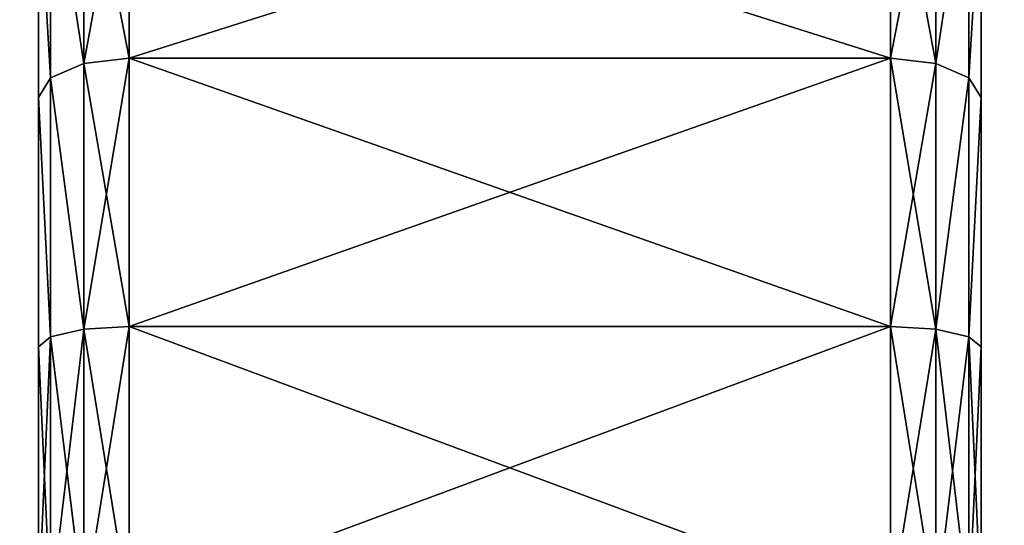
# Model space of a CAD drawing. Extents: x 0 to 48.8, y 0 to 26.9.
# Tile 234 of 256: x 1.492 to 2.252, y 22.469 to 22.859. Entities that reach past the tile are written whole.
import ezdxf

# ---------------------------------------------------------------- set-up
doc = ezdxf.new("R2010")
doc.units = 0
doc.header["$MEASUREMENT"] = 0
doc.layers.get('0').update_dxf_attribs({"linetype": 'CONTINUOUS'})
doc.layers.add('BODY', color=251, linetype='CONTINUOUS')

# ---------------------------------------------------------------- blocks, each defined once
blk = doc.blocks.new('T48IT100NP_TRADECAD_DXF')
at = {"layer": 'BODY', "color": 0}
for p, q in [((1.5412, 23.0093, 1.9986), (1.5412, 22.8252, 2.1143)), ((1.5412, 23.0093, 1.9986), (1.5412, 22.8252, 2.1143)), ((1.5412, 22.8252, 0.3644), (1.5412, 23.0093, 0.4801)), ((1.5412, 22.8252, 0.3644), (1.5412, 23.0093, 0.4801)), ((1.5762, 23.0152, 2.006), (1.5762, 22.8293, 2.1228)), ((1.5762, 23.0152, 2.006), (1.5762, 22.8293, 2.1228)), ((1.5762, 22.8293, 0.3559), (1.5762, 23.0152, 0.4727)), ((1.5762, 22.8293, 0.3559), (1.5762, 23.0152, 0.4727)), ((2.1641, 23.0152, 2.006), (2.1641, 22.8293, 2.1228)), ((2.1641, 23.0152, 2.006), (2.1641, 22.8293, 2.1228)), ((2.1641, 22.8293, 0.3559), (2.1641, 23.0152, 0.4727)), ((2.1641, 22.8293, 0.3559), (2.1641, 23.0152, 0.4727)), ((2.1991, 23.0093, 1.9986), (2.1991, 22.8252, 2.1143)), ((2.1991, 23.0093, 1.9986), (2.1991, 22.8252, 2.1143)), ((2.1991, 22.8252, 0.3644), (2.1991, 23.0093, 0.4801)), ((2.1991, 22.8252, 0.3644), (2.1991, 23.0093, 0.4801)), ((1.5156, 22.9934, 1.9786), (1.5156, 22.8141, 2.0913)), ((1.5156, 22.9934, 1.9786), (1.5156, 22.8141, 2.0913)), ((1.5156, 22.8141, 0.3875), (1.5156, 22.9934, 0.5001)), ((1.5156, 22.8141, 0.3875), (1.5156, 22.9934, 0.5001)), ((2.2247, 22.9934, 1.9786), (2.2247, 22.8141, 2.0913)), ((2.2247, 22.9934, 1.9786), (2.2247, 22.8141, 2.0913)), ((2.2247, 22.8141, 0.3875), (2.2247, 22.9934, 0.5001)), ((2.2247, 22.8141, 0.3875), (2.2247, 22.9934, 0.5001)), ((1.5062, 22.7989, 0.419), (1.5062, 22.9715, 0.5275)), ((1.5062, 22.9715, 1.9513), (1.5062, 22.7989, 2.0597)), ((1.5062, 22.9715, 1.9513), (1.5062, 22.7989, 2.0597)), ((1.5062, 22.7989, 0.419), (1.5062, 22.9715, 0.5275)), ((2.2341, 22.9715, 1.9513), (2.2341, 22.7989, 2.0597)), ((2.2341, 22.7989, 0.419), (2.2341, 22.9715, 0.5275)), ((2.2341, 22.9715, 1.9513), (2.2341, 22.7989, 2.0597)), ((2.2341, 22.7989, 0.419), (2.2341, 22.9715, 0.5275)), ((1.5412, 22.8252, 2.1143), (1.5762, 22.8293, 2.1228)), ((1.5412, 22.8252, 2.1143), (1.5762, 22.8293, 2.1228)), ((1.5412, 22.8252, 0.3644), (1.5762, 22.8293, 0.3559)), ((1.5412, 22.8252, 0.3644), (1.5762, 22.8293, 0.3559)), ((1.5762, 22.8293, 2.1228), (1.5762, 22.622, 2.1953)), ((1.5762, 22.8293, 2.1228), (2.1641, 22.8293, 2.1228)), ((1.5762, 22.8293, 2.1228), (1.5762, 22.622, 2.1953)), ((1.5762, 22.8293, 2.1228), (2.1641, 22.8293, 2.1228)), ((1.5762, 22.8293, 0.3559), (2.1641, 22.8293, 0.3559)), ((1.5762, 22.622, 0.2834), (1.5762, 22.8293, 0.3559)), ((1.5762, 22.8293, 0.3559), (2.1641, 22.8293, 0.3559)), ((1.5762, 22.622, 0.2834), (1.5762, 22.8293, 0.3559)), ((2.1641, 22.8293, 2.1228), (2.1641, 22.622, 2.1953)), ((2.1641, 22.8293, 2.1228), (2.1991, 22.8252, 2.1143)), ((2.1641, 22.8293, 2.1228), (2.1641, 22.622, 2.1953)), ((2.1641, 22.8293, 2.1228), (2.1991, 22.8252, 2.1143)), ((2.1641, 22.8293, 0.3559), (2.1991, 22.8252, 0.3644)), ((2.1641, 22.622, 0.2834), (2.1641, 22.8293, 0.3559)), ((2.1641, 22.8293, 0.3559), (2.1991, 22.8252, 0.3644)), ((2.1641, 22.622, 0.2834), (2.1641, 22.8293, 0.3559)), ((1.5156, 22.8141, 2.0913), (1.5412, 22.8252, 2.1143)), ((1.5156, 22.8141, 2.0913), (1.5412, 22.8252, 2.1143)), ((1.5156, 22.8141, 0.3875), (1.5412, 22.8252, 0.3644)), ((1.5156, 22.8141, 0.3875), (1.5412, 22.8252, 0.3644)), ((1.5412, 22.8252, 2.1143), (1.5412, 22.6199, 2.1862)), ((1.5412, 22.8252, 2.1143), (1.5412, 22.6199, 2.1862)), ((1.5412, 22.6199, 0.2925), (1.5412, 22.8252, 0.3644)), ((1.5412, 22.6199, 0.2925), (1.5412, 22.8252, 0.3644)), ((2.1991, 22.8252, 2.1143), (2.1991, 22.6199, 2.1862)), ((2.1991, 22.8252, 2.1143), (2.2247, 22.8141, 2.0913)), ((2.1991, 22.8252, 2.1143), (2.1991, 22.6199, 2.1862)), ((2.1991, 22.8252, 2.1143), (2.2247, 22.8141, 2.0913)), ((2.1991, 22.8252, 0.3644), (2.2247, 22.8141, 0.3875)), ((2.1991, 22.6199, 0.2925), (2.1991, 22.8252, 0.3644)), ((2.1991, 22.8252, 0.3644), (2.2247, 22.8141, 0.3875)), ((2.1991, 22.6199, 0.2925), (2.1991, 22.8252, 0.3644)), ((1.5062, 22.7989, 2.0597), (1.5156, 22.8141, 2.0913)), ((1.5062, 22.7989, 2.0597), (1.5156, 22.8141, 2.0913)), ((1.5062, 22.7989, 0.419), (1.5156, 22.8141, 0.3875)), ((1.5062, 22.7989, 0.419), (1.5156, 22.8141, 0.3875)), ((1.5156, 22.8141, 2.0913), (1.5156, 22.6142, 2.1612)), ((1.5156, 22.8141, 2.0913), (1.5156, 22.6142, 2.1612)), ((1.5156, 22.6142, 0.3175), (1.5156, 22.8141, 0.3875)), ((1.5156, 22.6142, 0.3175), (1.5156, 22.8141, 0.3875)), ((2.2247, 22.8141, 2.0913), (2.2247, 22.6142, 2.1612)), ((2.2247, 22.8141, 2.0913), (2.2341, 22.7989, 2.0597)), ((2.2247, 22.8141, 2.0913), (2.2247, 22.6142, 2.1612)), ((2.2247, 22.8141, 2.0913), (2.2341, 22.7989, 2.0597)), ((2.2247, 22.8141, 0.3875), (2.2341, 22.7989, 0.419)), ((2.2247, 22.6142, 0.3175), (2.2247, 22.8141, 0.3875)), ((2.2247, 22.8141, 0.3875), (2.2341, 22.7989, 0.419)), ((2.2247, 22.6142, 0.3175), (2.2247, 22.8141, 0.3875)), ((1.5062, 22.6064, 0.3516), (1.5062, 22.7989, 0.419)), ((1.5062, 22.7989, 2.0597), (1.5062, 22.6064, 2.1271)), ((1.5062, 22.7989, 2.0597), (1.5062, 22.6064, 2.1271)), ((1.5062, 22.6064, 0.3516), (1.5062, 22.7989, 0.419)), ((2.2341, 22.7989, 2.0597), (2.2341, 22.6064, 2.1271)), ((2.2341, 22.6064, 0.3516), (2.2341, 22.7989, 0.419)), ((2.2341, 22.7989, 2.0597), (2.2341, 22.6064, 2.1271)), ((2.2341, 22.6064, 0.3516), (2.2341, 22.7989, 0.419)), ((1.5412, 22.6199, 2.1862), (1.5762, 22.622, 2.1953)), ((1.5412, 22.6199, 2.1862), (1.5762, 22.622, 2.1953)), ((1.5412, 22.6199, 0.2925), (1.5762, 22.622, 0.2834)), ((1.5412, 22.6199, 0.2925), (1.5762, 22.622, 0.2834)), ((1.5762, 22.622, 2.1953), (1.5762, 22.4038, 2.2199)), ((1.5762, 22.622, 2.1953), (2.1641, 22.622, 2.1953)), ((1.5762, 22.622, 2.1953), (1.5762, 22.4038, 2.2199)), ((1.5762, 22.622, 2.1953), (2.1641, 22.622, 2.1953)), ((1.5762, 22.622, 0.2834), (2.1641, 22.622, 0.2834)), ((1.5762, 22.4038, 0.2588), (1.5762, 22.622, 0.2834)), ((1.5762, 22.622, 0.2834), (2.1641, 22.622, 0.2834)), ((1.5762, 22.4038, 0.2588), (1.5762, 22.622, 0.2834)), ((2.1641, 22.622, 2.1953), (2.1641, 22.4038, 2.2199)), ((2.1641, 22.622, 2.1953), (2.1991, 22.6199, 2.1862)), ((2.1641, 22.622, 2.1953), (2.1641, 22.4038, 2.2199)), ((2.1641, 22.622, 2.1953), (2.1991, 22.6199, 2.1862)), ((2.1641, 22.622, 0.2834), (2.1991, 22.6199, 0.2925)), ((2.1641, 22.4038, 0.2588), (2.1641, 22.622, 0.2834)), ((2.1641, 22.622, 0.2834), (2.1991, 22.6199, 0.2925)), ((2.1641, 22.4038, 0.2588), (2.1641, 22.622, 0.2834)), ((1.5062, 22.6064, 2.1271), (1.5156, 22.6142, 2.1612)), ((1.5062, 22.6064, 2.1271), (1.5156, 22.6142, 2.1612)), ((1.5062, 22.6064, 0.3516), (1.5156, 22.6142, 0.3175)), ((1.5062, 22.6064, 0.3516), (1.5156, 22.6142, 0.3175)), ((1.5156, 22.6142, 2.1612), (1.5412, 22.6199, 2.1862)), ((1.5156, 22.6142, 2.1612), (1.5412, 22.6199, 2.1862)), ((1.5156, 22.6142, 0.3175), (1.5412, 22.6199, 0.2925)), ((1.5156, 22.6142, 0.3175), (1.5412, 22.6199, 0.2925)), ((1.5156, 22.6142, 2.1612), (1.5156, 22.4038, 2.1849)), ((1.5156, 22.6142, 2.1612), (1.5156, 22.4038, 2.1849)), ((1.5156, 22.4038, 0.2938), (1.5156, 22.6142, 0.3175)), ((1.5156, 22.4038, 0.2938), (1.5156, 22.6142, 0.3175)), ((1.5412, 22.6199, 2.1862), (1.5412, 22.4038, 2.2105)), ((1.5412, 22.6199, 2.1862), (1.5412, 22.4038, 2.2105)), ((1.5412, 22.4038, 0.2682), (1.5412, 22.6199, 0.2925)), ((1.5412, 22.4038, 0.2682), (1.5412, 22.6199, 0.2925)), ((2.1991, 22.6199, 2.1862), (2.1991, 22.4038, 2.2105)), ((2.1991, 22.6199, 2.1862), (2.2247, 22.6142, 2.1612)), ((2.1991, 22.6199, 2.1862), (2.1991, 22.4038, 2.2105)), ((2.1991, 22.6199, 2.1862), (2.2247, 22.6142, 2.1612)), ((2.1991, 22.6199, 0.2925), (2.2247, 22.6142, 0.3175)), ((2.1991, 22.4038, 0.2682), (2.1991, 22.6199, 0.2925)), ((2.1991, 22.6199, 0.2925), (2.2247, 22.6142, 0.3175)), ((2.1991, 22.4038, 0.2682), (2.1991, 22.6199, 0.2925)), ((2.2247, 22.6142, 2.1612), (2.2247, 22.4038, 2.1849)), ((2.2247, 22.6142, 2.1612), (2.2341, 22.6064, 2.1271)), ((2.2247, 22.6142, 2.1612), (2.2247, 22.4038, 2.1849)), ((2.2247, 22.6142, 2.1612), (2.2341, 22.6064, 2.1271)), ((2.2247, 22.6142, 0.3175), (2.2341, 22.6064, 0.3516)), ((2.2247, 22.4038, 0.2938), (2.2247, 22.6142, 0.3175)), ((2.2247, 22.6142, 0.3175), (2.2341, 22.6064, 0.3516)), ((2.2247, 22.4038, 0.2938), (2.2247, 22.6142, 0.3175)), ((1.5062, 22.4038, 0.3288), (1.5062, 22.6064, 0.3516)), ((1.5062, 22.6064, 2.1271), (1.5062, 22.4038, 2.1499)), ((1.5062, 22.6064, 2.1271), (1.5062, 22.4038, 2.1499)), ((1.5062, 22.4038, 0.3288), (1.5062, 22.6064, 0.3516)), ((2.2341, 22.6064, 2.1271), (2.2341, 22.4038, 2.1499)), ((2.2341, 22.6064, 2.1271), (2.2341, 22.4038, 2.1499)), ((2.2341, 22.4038, 0.3288), (2.2341, 22.6064, 0.3516)), ((2.2341, 22.4038, 0.3288), (2.2341, 22.6064, 0.3516))]:
    blk.add_line(p, q, dxfattribs=at)
at = {"layer": 'BODY', "color": 251}
mesh = blk.add_polyface(dxfattribs=at)
corners = [(17.9504, 26.7622, 81.6652), (0.8004, 8.8751, 81.6652), (0.8004, 26.7622, 81.6652), (17.9505, 8.8751, 81.6652)]
mesh.append_faces([[corners[k] for k in face] for face in [(0, 1, 2), (1, 0, 3)]], dxfattribs={"vtx0": -1, "color": 251})
mesh = blk.add_polyface(dxfattribs=at)
corners = [(0.8004, 6.66, 1.2161), (3.0645, 7.4022, 1.2161), (0.8004, 25.6657, 1.2161), (48.044, 6.66, 1.2161), (45.479, 7.4022, 1.2161), (45.479, 25.6657, 1.2161), (48.044, 25.6657, 1.2161), (3.0645, 25.6657, 1.2161)]
mesh.append_faces([[corners[k] for k in face] for face in [(5, 3, 6)]], dxfattribs={"vtx0": -1, "color": 251})
mesh.append_faces([[corners[k] for k in face] for face in [(0, 1, 2), (1, 3, 4), (4, 3, 5)]], dxfattribs={"vtx0": -1, "vtx1": -1, "color": 251})
mesh.append_faces([[corners[k] for k in face] for face in [(1, 0, 3)]], dxfattribs={"vtx0": -1, "vtx2": -1, "color": 251})
mesh.append_faces([[corners[k] for k in face] for face in [(7, 2, 1)]], dxfattribs={"vtx1": -1, "color": 251})
mesh = blk.add_polyface(dxfattribs=at)
corners = [(1.5062, 21.5161, 1.0367), (1.5062, 21.5161, 1.442), (1.5062, 21.4933, 1.2394), (1.5062, 21.5835, 0.8443), (1.5062, 21.5835, 1.6344), (1.5062, 21.6919, 0.6716), (1.5062, 21.6919, 1.8071), (1.5062, 21.8361, 0.5275), (1.5062, 21.8361, 1.9513), (1.5062, 22.0088, 0.419), (1.5062, 22.0088, 2.0597), (1.5062, 22.2012, 0.3516), (1.5062, 22.2012, 2.1271), (1.5062, 22.4038, 0.3288), (1.5062, 22.4038, 2.1499), (1.5062, 22.6064, 0.3516), (1.5062, 22.6064, 2.1271), (1.5062, 22.7989, 0.419), (1.5062, 22.7989, 2.0597), (1.5062, 22.9715, 0.5275), (1.5062, 22.9715, 1.9513), (1.5062, 23.1157, 0.6716), (1.5062, 23.1157, 1.8071), (1.5062, 23.2242, 0.8443), (1.5062, 23.2242, 1.6344), (1.5062, 23.2915, 1.0367), (1.5062, 23.2915, 1.442), (1.5062, 23.3144, 1.2394)]
mesh.append_faces([[corners[k] for k in face] for face in [(0, 1, 2), (26, 25, 27)]], dxfattribs={"vtx0": -1, "color": 251})
mesh.append_faces([[corners[k] for k in face] for face in [(1, 3, 4), (4, 5, 6), (6, 7, 8), (8, 9, 10), (10, 11, 12), (12, 13, 14), (14, 15, 16), (16, 17, 18), (18, 19, 20), (20, 21, 22), (22, 23, 24), (24, 25, 26)]], dxfattribs={"vtx0": -1, "vtx1": -1, "color": 251})
mesh.append_faces([[corners[k] for k in face] for face in [(1, 0, 3), (4, 3, 5), (6, 5, 7), (8, 7, 9), (10, 9, 11), (12, 11, 13), (14, 13, 15), (16, 15, 17), (18, 17, 19), (20, 19, 21), (22, 21, 23), (24, 23, 25)]], dxfattribs={"vtx0": -1, "vtx2": -1, "color": 251})
mesh = blk.add_polyface(dxfattribs=at)
corners = [(2.2341, 21.5161, 1.442), (2.2341, 21.5161, 1.0367), (2.2341, 21.4933, 1.2394), (2.2341, 21.5835, 1.6344), (2.2341, 21.5835, 0.8443), (2.2341, 21.6919, 1.8071), (2.2341, 21.6919, 0.6716), (2.2341, 21.8361, 1.9513), (2.2341, 21.8361, 0.5275), (2.2341, 22.0088, 2.0597), (2.2341, 22.0088, 0.419), (2.2341, 22.2012, 2.1271), (2.2341, 22.2012, 0.3516), (2.2341, 22.4038, 2.1499), (2.2341, 22.4038, 0.3288), (2.2341, 22.6064, 2.1271), (2.2341, 22.6064, 0.3516), (2.2341, 22.7989, 2.0597), (2.2341, 22.7989, 0.419), (2.2341, 22.9715, 1.9513), (2.2341, 22.9715, 0.5275), (2.2341, 23.1157, 1.8071), (2.2341, 23.1157, 0.6716), (2.2341, 23.2242, 1.6344), (2.2341, 23.2242, 0.8443), (2.2341, 23.2915, 1.442), (2.2341, 23.2915, 1.0367), (2.2341, 23.3144, 1.2394)]
mesh.append_faces([[corners[k] for k in face] for face in [(0, 1, 2), (26, 25, 27)]], dxfattribs={"vtx0": -1, "color": 251})
mesh.append_faces([[corners[k] for k in face] for face in [(1, 3, 4), (4, 5, 6), (6, 7, 8), (8, 9, 10), (10, 11, 12), (12, 13, 14), (14, 15, 16), (16, 17, 18), (18, 19, 20), (20, 21, 22), (22, 23, 24), (24, 25, 26)]], dxfattribs={"vtx0": -1, "vtx1": -1, "color": 251})
mesh.append_faces([[corners[k] for k in face] for face in [(1, 0, 3), (4, 3, 5), (6, 5, 7), (8, 7, 9), (10, 9, 11), (12, 11, 13), (14, 13, 15), (16, 15, 17), (18, 17, 19), (20, 19, 21), (22, 21, 23), (24, 23, 25)]], dxfattribs={"vtx0": -1, "vtx2": -1, "color": 251})
mesh = blk.add_polyface(dxfattribs=at)
corners = [(1.5156, 22.9934, 1.9786), (1.5412, 22.8252, 2.1143), (1.5156, 22.8141, 2.0913), (1.5412, 23.0093, 1.9986)]
mesh.append_faces([[corners[k] for k in face] for face in [(0, 1, 2), (1, 0, 3)]], dxfattribs={"vtx0": -1, "color": 251})
mesh = blk.add_polyface(dxfattribs=at)
corners = [(1.5412, 22.8252, 0.3644), (1.5156, 22.9934, 0.5001), (1.5156, 22.8141, 0.3875), (1.5412, 23.0093, 0.4801)]
mesh.append_faces([[corners[k] for k in face] for face in [(0, 1, 2), (1, 0, 3)]], dxfattribs={"vtx0": -1, "color": 251})
mesh = blk.add_polyface(dxfattribs=at)
corners = [(1.5762, 23.0152, 2.006), (1.5412, 22.8252, 2.1143), (1.5412, 23.0093, 1.9986), (1.5762, 22.8293, 2.1228)]
mesh.append_faces([[corners[k] for k in face] for face in [(0, 1, 2), (1, 0, 3)]], dxfattribs={"vtx0": -1, "color": 251})
mesh = blk.add_polyface(dxfattribs=at)
corners = [(1.5762, 22.8293, 0.3559), (1.5412, 23.0093, 0.4801), (1.5412, 22.8252, 0.3644), (1.5762, 23.0152, 0.4727)]
mesh.append_faces([[corners[k] for k in face] for face in [(0, 1, 2), (1, 0, 3)]], dxfattribs={"vtx0": -1, "color": 251})
mesh = blk.add_polyface(dxfattribs=at)
corners = [(2.1641, 23.0152, 2.006), (1.5762, 22.8293, 2.1228), (1.5762, 23.0152, 2.006), (2.1641, 22.8293, 2.1228)]
mesh.append_faces([[corners[k] for k in face] for face in [(0, 1, 2), (1, 0, 3)]], dxfattribs={"vtx0": -1, "color": 251})
mesh = blk.add_polyface(dxfattribs=at)
corners = [(2.1641, 22.8293, 0.3559), (1.5762, 23.0152, 0.4727), (1.5762, 22.8293, 0.3559), (2.1641, 23.0152, 0.4727)]
mesh.append_faces([[corners[k] for k in face] for face in [(0, 1, 2), (1, 0, 3)]], dxfattribs={"vtx0": -1, "color": 251})
mesh = blk.add_polyface(dxfattribs=at)
corners = [(2.1991, 23.0093, 1.9986), (2.1641, 22.8293, 2.1228), (2.1641, 23.0152, 2.006), (2.1991, 22.8252, 2.1143)]
mesh.append_faces([[corners[k] for k in face] for face in [(0, 1, 2), (1, 0, 3)]], dxfattribs={"vtx0": -1, "color": 251})
mesh = blk.add_polyface(dxfattribs=at)
corners = [(2.1991, 22.8252, 0.3644), (2.1641, 23.0152, 0.4727), (2.1641, 22.8293, 0.3559), (2.1991, 23.0093, 0.4801)]
mesh.append_faces([[corners[k] for k in face] for face in [(0, 1, 2), (1, 0, 3)]], dxfattribs={"vtx0": -1, "color": 251})
mesh = blk.add_polyface(dxfattribs=at)
corners = [(2.1991, 22.8252, 2.1143), (2.2247, 22.9934, 1.9786), (2.2247, 22.8141, 2.0913), (2.1991, 23.0093, 1.9986)]
mesh.append_faces([[corners[k] for k in face] for face in [(0, 1, 2), (1, 0, 3)]], dxfattribs={"vtx0": -1, "color": 251})
mesh = blk.add_polyface(dxfattribs=at)
corners = [(2.2247, 22.9934, 0.5001), (2.1991, 22.8252, 0.3644), (2.2247, 22.8141, 0.3875), (2.1991, 23.0093, 0.4801)]
mesh.append_faces([[corners[k] for k in face] for face in [(0, 1, 2), (1, 0, 3)]], dxfattribs={"vtx0": -1, "color": 251})
mesh = blk.add_polyface(dxfattribs=at)
corners = [(1.5062, 22.9715, 1.9513), (1.5156, 22.8141, 2.0913), (1.5062, 22.7989, 2.0597), (1.5156, 22.9934, 1.9786)]
mesh.append_faces([[corners[k] for k in face] for face in [(0, 1, 2), (1, 0, 3)]], dxfattribs={"vtx0": -1, "color": 251})
mesh = blk.add_polyface(dxfattribs=at)
corners = [(1.5156, 22.8141, 0.3875), (1.5062, 22.9715, 0.5275), (1.5062, 22.7989, 0.419), (1.5156, 22.9934, 0.5001)]
mesh.append_faces([[corners[k] for k in face] for face in [(0, 1, 2), (1, 0, 3)]], dxfattribs={"vtx0": -1, "color": 251})
mesh = blk.add_polyface(dxfattribs=at)
corners = [(2.2247, 22.8141, 2.0913), (2.2341, 22.9715, 1.9513), (2.2341, 22.7989, 2.0597), (2.2247, 22.9934, 1.9786)]
mesh.append_faces([[corners[k] for k in face] for face in [(0, 1, 2), (1, 0, 3)]], dxfattribs={"vtx0": -1, "color": 251})
mesh = blk.add_polyface(dxfattribs=at)
corners = [(2.2341, 22.9715, 0.5275), (2.2247, 22.8141, 0.3875), (2.2341, 22.7989, 0.419), (2.2247, 22.9934, 0.5001)]
mesh.append_faces([[corners[k] for k in face] for face in [(0, 1, 2), (1, 0, 3)]], dxfattribs={"vtx0": -1, "color": 251})
mesh = blk.add_polyface(dxfattribs=at)
corners = [(1.5762, 22.8293, 2.1228), (1.5412, 22.6199, 2.1862), (1.5412, 22.8252, 2.1143), (1.5762, 22.622, 2.1953)]
mesh.append_faces([[corners[k] for k in face] for face in [(0, 1, 2), (1, 0, 3)]], dxfattribs={"vtx0": -1, "color": 251})
mesh = blk.add_polyface(dxfattribs=at)
corners = [(1.5762, 22.622, 0.2834), (1.5412, 22.8252, 0.3644), (1.5412, 22.6199, 0.2925), (1.5762, 22.8293, 0.3559)]
mesh.append_faces([[corners[k] for k in face] for face in [(0, 1, 2), (1, 0, 3)]], dxfattribs={"vtx0": -1, "color": 251})
mesh = blk.add_polyface(dxfattribs=at)
corners = [(2.1641, 22.8293, 2.1228), (1.5762, 22.622, 2.1953), (1.5762, 22.8293, 2.1228), (2.1641, 22.622, 2.1953)]
mesh.append_faces([[corners[k] for k in face] for face in [(0, 1, 2), (1, 0, 3)]], dxfattribs={"vtx0": -1, "color": 251})
mesh = blk.add_polyface(dxfattribs=at)
corners = [(2.1641, 22.622, 0.2834), (1.5762, 22.8293, 0.3559), (1.5762, 22.622, 0.2834), (2.1641, 22.8293, 0.3559)]
mesh.append_faces([[corners[k] for k in face] for face in [(0, 1, 2), (1, 0, 3)]], dxfattribs={"vtx0": -1, "color": 251})
mesh = blk.add_polyface(dxfattribs=at)
corners = [(2.1991, 22.8252, 2.1143), (2.1641, 22.622, 2.1953), (2.1641, 22.8293, 2.1228), (2.1991, 22.6199, 2.1862)]
mesh.append_faces([[corners[k] for k in face] for face in [(0, 1, 2), (1, 0, 3)]], dxfattribs={"vtx0": -1, "color": 251})
mesh = blk.add_polyface(dxfattribs=at)
corners = [(2.1991, 22.6199, 0.2925), (2.1641, 22.8293, 0.3559), (2.1641, 22.622, 0.2834), (2.1991, 22.8252, 0.3644)]
mesh.append_faces([[corners[k] for k in face] for face in [(0, 1, 2), (1, 0, 3)]], dxfattribs={"vtx0": -1, "color": 251})
mesh = blk.add_polyface(dxfattribs=at)
corners = [(1.5156, 22.8141, 2.0913), (1.5412, 22.6199, 2.1862), (1.5156, 22.6142, 2.1612), (1.5412, 22.8252, 2.1143)]
mesh.append_faces([[corners[k] for k in face] for face in [(0, 1, 2), (1, 0, 3)]], dxfattribs={"vtx0": -1, "color": 251})
mesh = blk.add_polyface(dxfattribs=at)
corners = [(1.5412, 22.6199, 0.2925), (1.5156, 22.8141, 0.3875), (1.5156, 22.6142, 0.3175), (1.5412, 22.8252, 0.3644)]
mesh.append_faces([[corners[k] for k in face] for face in [(0, 1, 2), (1, 0, 3)]], dxfattribs={"vtx0": -1, "color": 251})
mesh = blk.add_polyface(dxfattribs=at)
corners = [(2.1991, 22.6199, 2.1862), (2.2247, 22.8141, 2.0913), (2.2247, 22.6142, 2.1612), (2.1991, 22.8252, 2.1143)]
mesh.append_faces([[corners[k] for k in face] for face in [(0, 1, 2), (1, 0, 3)]], dxfattribs={"vtx0": -1, "color": 251})
mesh = blk.add_polyface(dxfattribs=at)
corners = [(2.2247, 22.8141, 0.3875), (2.1991, 22.6199, 0.2925), (2.2247, 22.6142, 0.3175), (2.1991, 22.8252, 0.3644)]
mesh.append_faces([[corners[k] for k in face] for face in [(0, 1, 2), (1, 0, 3)]], dxfattribs={"vtx0": -1, "color": 251})
mesh = blk.add_polyface(dxfattribs=at)
corners = [(1.5062, 22.7989, 2.0597), (1.5156, 22.6142, 2.1612), (1.5062, 22.6064, 2.1271), (1.5156, 22.8141, 2.0913)]
mesh.append_faces([[corners[k] for k in face] for face in [(0, 1, 2), (1, 0, 3)]], dxfattribs={"vtx0": -1, "color": 251})
mesh = blk.add_polyface(dxfattribs=at)
corners = [(1.5156, 22.6142, 0.3175), (1.5062, 22.7989, 0.419), (1.5062, 22.6064, 0.3516), (1.5156, 22.8141, 0.3875)]
mesh.append_faces([[corners[k] for k in face] for face in [(0, 1, 2), (1, 0, 3)]], dxfattribs={"vtx0": -1, "color": 251})
mesh = blk.add_polyface(dxfattribs=at)
corners = [(2.2247, 22.6142, 2.1612), (2.2341, 22.7989, 2.0597), (2.2341, 22.6064, 2.1271), (2.2247, 22.8141, 2.0913)]
mesh.append_faces([[corners[k] for k in face] for face in [(0, 1, 2), (1, 0, 3)]], dxfattribs={"vtx0": -1, "color": 251})
mesh = blk.add_polyface(dxfattribs=at)
corners = [(2.2341, 22.7989, 0.419), (2.2247, 22.6142, 0.3175), (2.2341, 22.6064, 0.3516), (2.2247, 22.8141, 0.3875)]
mesh.append_faces([[corners[k] for k in face] for face in [(0, 1, 2), (1, 0, 3)]], dxfattribs={"vtx0": -1, "color": 251})
mesh = blk.add_polyface(dxfattribs=at)
corners = [(1.5762, 22.622, 2.1953), (1.5412, 22.4038, 2.2105), (1.5412, 22.6199, 2.1862), (1.5762, 22.4038, 2.2199)]
mesh.append_faces([[corners[k] for k in face] for face in [(0, 1, 2), (1, 0, 3)]], dxfattribs={"vtx0": -1, "color": 251})
mesh = blk.add_polyface(dxfattribs=at)
corners = [(1.5762, 22.4038, 0.2588), (1.5412, 22.6199, 0.2925), (1.5412, 22.4038, 0.2682), (1.5762, 22.622, 0.2834)]
mesh.append_faces([[corners[k] for k in face] for face in [(0, 1, 2), (1, 0, 3)]], dxfattribs={"vtx0": -1, "color": 251})
mesh = blk.add_polyface(dxfattribs=at)
corners = [(2.1641, 22.622, 2.1953), (1.5762, 22.4038, 2.2199), (1.5762, 22.622, 2.1953), (2.1641, 22.4038, 2.2199)]
mesh.append_faces([[corners[k] for k in face] for face in [(0, 1, 2), (1, 0, 3)]], dxfattribs={"vtx0": -1, "color": 251})
mesh = blk.add_polyface(dxfattribs=at)
corners = [(2.1641, 22.4038, 0.2588), (1.5762, 22.622, 0.2834), (1.5762, 22.4038, 0.2588), (2.1641, 22.622, 0.2834)]
mesh.append_faces([[corners[k] for k in face] for face in [(0, 1, 2), (1, 0, 3)]], dxfattribs={"vtx0": -1, "color": 251})
mesh = blk.add_polyface(dxfattribs=at)
corners = [(2.1991, 22.6199, 2.1862), (2.1641, 22.4038, 2.2199), (2.1641, 22.622, 2.1953), (2.1991, 22.4038, 2.2105)]
mesh.append_faces([[corners[k] for k in face] for face in [(0, 1, 2), (1, 0, 3)]], dxfattribs={"vtx0": -1, "color": 251})
mesh = blk.add_polyface(dxfattribs=at)
corners = [(2.1991, 22.4038, 0.2682), (2.1641, 22.622, 0.2834), (2.1641, 22.4038, 0.2588), (2.1991, 22.6199, 0.2925)]
mesh.append_faces([[corners[k] for k in face] for face in [(0, 1, 2), (1, 0, 3)]], dxfattribs={"vtx0": -1, "color": 251})
mesh = blk.add_polyface(dxfattribs=at)
corners = [(1.5062, 22.6064, 2.1271), (1.5156, 22.4038, 2.1849), (1.5062, 22.4038, 2.1499), (1.5156, 22.6142, 2.1612)]
mesh.append_faces([[corners[k] for k in face] for face in [(0, 1, 2), (1, 0, 3)]], dxfattribs={"vtx0": -1, "color": 251})
mesh = blk.add_polyface(dxfattribs=at)
corners = [(1.5156, 22.6142, 0.3175), (1.5062, 22.4038, 0.3288), (1.5156, 22.4038, 0.2938), (1.5062, 22.6064, 0.3516)]
mesh.append_faces([[corners[k] for k in face] for face in [(0, 1, 2), (1, 0, 3)]], dxfattribs={"vtx0": -1, "color": 251})
mesh = blk.add_polyface(dxfattribs=at)
corners = [(1.5156, 22.6142, 2.1612), (1.5412, 22.4038, 2.2105), (1.5156, 22.4038, 2.1849), (1.5412, 22.6199, 2.1862)]
mesh.append_faces([[corners[k] for k in face] for face in [(0, 1, 2), (1, 0, 3)]], dxfattribs={"vtx0": -1, "color": 251})
mesh = blk.add_polyface(dxfattribs=at)
corners = [(1.5412, 22.6199, 0.2925), (1.5156, 22.4038, 0.2938), (1.5412, 22.4038, 0.2682), (1.5156, 22.6142, 0.3175)]
mesh.append_faces([[corners[k] for k in face] for face in [(0, 1, 2), (1, 0, 3)]], dxfattribs={"vtx0": -1, "color": 251})
mesh = blk.add_polyface(dxfattribs=at)
corners = [(2.1991, 22.6199, 2.1862), (2.2247, 22.4038, 2.1849), (2.1991, 22.4038, 2.2105), (2.2247, 22.6142, 2.1612)]
mesh.append_faces([[corners[k] for k in face] for face in [(0, 1, 2), (1, 0, 3)]], dxfattribs={"vtx0": -1, "color": 251})
mesh = blk.add_polyface(dxfattribs=at)
corners = [(2.2247, 22.6142, 0.3175), (2.1991, 22.4038, 0.2682), (2.2247, 22.4038, 0.2938), (2.1991, 22.6199, 0.2925)]
mesh.append_faces([[corners[k] for k in face] for face in [(0, 1, 2), (1, 0, 3)]], dxfattribs={"vtx0": -1, "color": 251})
mesh = blk.add_polyface(dxfattribs=at)
corners = [(2.2247, 22.6142, 2.1612), (2.2341, 22.4038, 2.1499), (2.2247, 22.4038, 2.1849), (2.2341, 22.6064, 2.1271)]
mesh.append_faces([[corners[k] for k in face] for face in [(0, 1, 2), (1, 0, 3)]], dxfattribs={"vtx0": -1, "color": 251})
mesh = blk.add_polyface(dxfattribs=at)
corners = [(2.2341, 22.6064, 0.3516), (2.2247, 22.4038, 0.2938), (2.2341, 22.4038, 0.3288), (2.2247, 22.6142, 0.3175)]
mesh.append_faces([[corners[k] for k in face] for face in [(0, 1, 2), (1, 0, 3)]], dxfattribs={"vtx0": -1, "color": 251})

msp = doc.modelspace()

# ---------------------------------------------------------------- block references
at = {"color": 0}
msp.add_blockref('T48IT100NP_TRADECAD_DXF', (0, 0), dxfattribs=at)

doc.saveas('drawing.dxf')
